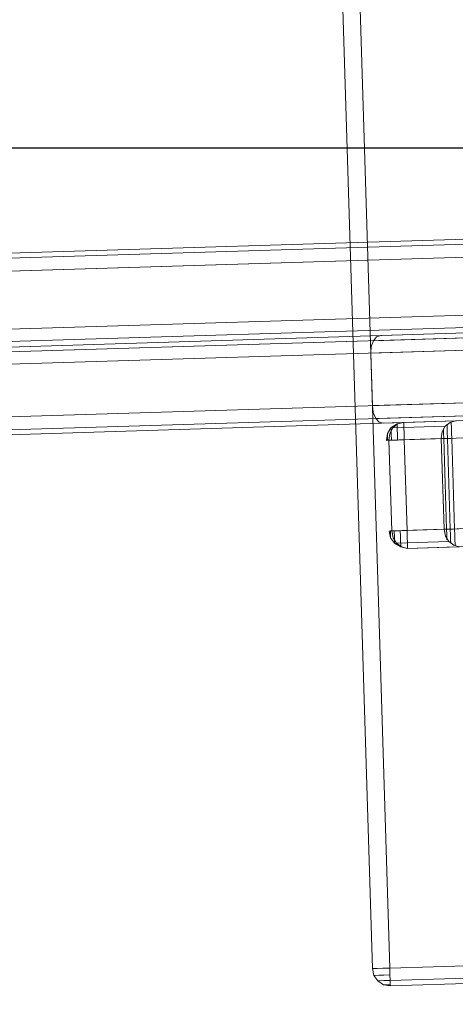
# Model space of a CAD drawing. Extents: x 147111805 to 147230536, y 410950310 to 411028142.
# Tile 11 of 256: x 147161073 to 147161222, y 410974249 to 410974585. Entities that reach past the tile are written whole.
import ezdxf

# ---------------------------------------------------------------- set-up
doc = ezdxf.new("R2010")
doc.units = 0
doc.header["$LTSCALE"] = 100
doc.layers.add('T--A9041--_VERHARDINGEN_Tegels', color=9, linetype='Continuous', transparency=0.3)
doc.layers.add('T--L9071--_TERREINMEUBILAIR_Stoelen', color=1, linetype='Continuous')
doc.layers.add('T--L9071--_TERREINMEUBILAIR_Tafels', color=30, linetype='Continuous')

# ---------------------------------------------------------------- blocks, each defined once
blk = doc.blocks.new('Picknicktafel 180x160cm')
at = {"layer": 'T--L9071--_TERREINMEUBILAIR_Stoelen', "lineweight": 0}
for p, q in [((194.2066377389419, 1588.06145185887), (194.2066377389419, 1.055470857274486)), ((198.6396153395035, 0), (198.6396153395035, 1589.116922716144)), ((216.5826199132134, 0), (216.5826199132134, 1589.116922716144)), ((220.8045033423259, 1588.06145185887), (220.8045033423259, 1.055470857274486)), ((192.5178843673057, 3.588600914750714), (192.5178843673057, 1585.528321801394)), ((222.4932567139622, 3.588600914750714), (222.4932567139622, 1585.528321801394)), ((192.5178843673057, 1540.565263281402), (192.5178843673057, 48.55165943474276)), ((222.4932567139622, 1540.565263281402), (222.4932567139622, 48.55165943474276)), ((194.2066377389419, 1538.032133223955), (194.2066377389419, 51.08478949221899)), ((198.6396153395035, 52.14026034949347), (198.6396153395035, 1537.187756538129)), ((216.5826199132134, 1537.187756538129), (216.5826199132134, 52.14026034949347)), ((220.8045033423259, 1538.032133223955), (220.8045033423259, 51.08478949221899)), ((228.6149876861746, 1452.327899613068), (228.6149876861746, 1066.236660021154)), ((248.4578398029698, 1066.236660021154), (248.4578398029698, 1452.327899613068)), ((224.3931042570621, 1450.21695789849), (224.3931042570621, 1064.336812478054)), ((252.890817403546, 1450.21695789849), (252.890817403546, 1064.336812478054)), ((222.4932567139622, 1059.481646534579), (222.4932567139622, 1445.361791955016)), ((254.5795707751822, 1445.361791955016), (254.5795707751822, 1059.481646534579)), ((222.4932567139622, 1349.313943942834), (222.4932567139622, 963.4337985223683)), ((254.5795707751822, 963.4337985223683), (254.5795707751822, 1349.313943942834)), ((224.3931042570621, 1344.45877799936), (224.3931042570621, 958.578632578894)), ((252.890817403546, 1344.45877799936), (252.890817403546, 958.578632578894)), ((228.6149876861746, 956.4676908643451), (228.6149876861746, 1342.55893045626)), ((248.4578398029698, 1342.55893045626), (248.4578398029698, 956.4676908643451)), ((196.3175794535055, 1138.64196083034), (194.2066377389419, 1137.797584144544)), ((198.6396153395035, 1138.853055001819), (196.3175794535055, 1138.64196083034)), ((198.6396153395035, 1138.853055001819), (198.6396153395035, 450.2638677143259)), ((218.904655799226, 1138.64196083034), (216.5826199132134, 1138.853055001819)), ((216.5826199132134, 450.2638677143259), (216.5826199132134, 1138.853055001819)), ((220.8045033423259, 1137.797584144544), (218.904655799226, 1138.64196083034)), ((192.9400727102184, 1136.74211328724), (192.5178843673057, 1135.264454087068)), ((192.5178843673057, 453.8524686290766), (192.5178843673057, 1135.264454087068)), ((192.5178843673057, 1135.264454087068), (192.5178843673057, 1090.301395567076)), ((194.2066377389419, 1137.797584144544), (192.9400727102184, 1136.74211328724)), ((194.2066377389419, 451.3193385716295), (194.2066377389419, 1137.797584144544)), ((222.0710683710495, 1136.74211328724), (220.8045033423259, 1137.797584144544)), ((220.8045033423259, 451.3193385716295), (220.8045033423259, 1137.797584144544)), ((222.4932567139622, 1135.264454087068), (222.0710683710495, 1136.74211328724)), ((222.4932567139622, 1090.301395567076), (222.4932567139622, 1135.264454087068)), ((222.4932567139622, 1135.264454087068), (222.4932567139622, 453.8524686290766)), ((192.5178843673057, 1128.298346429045), (192.5178843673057, 460.8185762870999)), ((192.5178843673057, 460.8185762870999), (192.5178843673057, 1128.298346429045))]:
    blk.add_line(p, q, dxfattribs=at)
at = {"layer": 'T--L9071--_TERREINMEUBILAIR_Tafels', "lineweight": 0}
for p, q in [((1.899847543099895, 1143.074938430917), (0.4221883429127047, 1141.175090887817)), ((0.4221883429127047, 1141.175090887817), (1.899847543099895, 1143.074938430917)), ((3.79969508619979, 1144.34150345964), (1.899847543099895, 1143.074938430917)), ((1.899847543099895, 1143.074938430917), (3.79969508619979, 1144.34150345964)), ((1.899847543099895, 1142.44165591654), (1.899847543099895, 1143.074938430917)), ((1.899847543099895, 1143.074938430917), (1.899847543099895, 1142.44165591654)), ((1.899847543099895, 1140.963996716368), (1.899847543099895, 1142.44165591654)), ((1.899847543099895, 1142.44165591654), (1.899847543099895, 1140.963996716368)), ((6.121730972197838, 1144.763691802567), (3.79969508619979, 1144.34150345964)), ((3.79969508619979, 1144.34150345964), (6.121730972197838, 1144.763691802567)), ((3.79969508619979, 1143.919315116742), (3.79969508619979, 1144.34150345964)), ((3.79969508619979, 1144.34150345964), (3.79969508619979, 1143.919315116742)), ((3.79969508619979, 1142.652750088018), (3.79969508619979, 1143.919315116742)), ((3.79969508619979, 1143.919315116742), (3.79969508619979, 1142.652750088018)), ((3.79969508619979, 1140.963996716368), (3.79969508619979, 1142.652750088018)), ((3.79969508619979, 1142.652750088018), (3.79969508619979, 1140.963996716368)), ((6.121730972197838, 1144.763691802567), (6.121730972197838, 1144.34150345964)), ((1794.089363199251, 1144.763691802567), (6.121730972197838, 1144.763691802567)), ((1794.089363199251, 1144.763691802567), (6.121730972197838, 1144.763691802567)), ((6.121730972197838, 1144.34150345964), (6.121730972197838, 1144.763691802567)), ((6.121730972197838, 1144.763691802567), (1794.089363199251, 1144.763691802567)), ((6.121730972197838, 1144.763691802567), (1794.089363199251, 1144.763691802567)), ((6.121730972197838, 1144.34150345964), (6.121730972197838, 1143.074938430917)), ((6.121730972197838, 1143.074938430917), (6.121730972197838, 1144.34150345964)), ((6.121730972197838, 1143.074938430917), (6.121730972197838, 1141.175090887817)), ((6.121730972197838, 1141.175090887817), (6.121730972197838, 1143.074938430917)), ((0.4221883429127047, 1141.175090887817), (0, 1138.853055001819)), ((0, 1138.853055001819), (0.4221883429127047, 1141.175090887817)), ((0.4221883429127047, 1138.853055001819), (0, 1138.853055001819)), ((0, 1138.853055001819), (0.4221883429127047, 1138.853055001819)), ((0, 1138.853055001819), (0, 1013.674211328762)), ((0, 1013.674211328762), (0, 1138.853055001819)), ((0.4221883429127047, 1140.752902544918), (0.4221883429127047, 1141.175090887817)), ((0.4221883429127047, 1141.175090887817), (0.4221883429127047, 1140.752902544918)), ((0.4221883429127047, 1139.908525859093), (0.4221883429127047, 1140.752902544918)), ((0.4221883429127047, 1140.752902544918), (0.4221883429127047, 1139.908525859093)), ((0.4221883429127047, 1138.853055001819), (0.4221883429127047, 1139.908525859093)), ((0.4221883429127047, 1139.908525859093), (0.4221883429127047, 1138.853055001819)), ((1.899847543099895, 1138.853055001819), (0.4221883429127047, 1138.853055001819)), ((0.4221883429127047, 1138.853055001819), (1.899847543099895, 1138.853055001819)), ((1.899847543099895, 1138.853055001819), (1.899847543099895, 1140.963996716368)), ((1.899847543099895, 1140.963996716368), (1.899847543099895, 1138.853055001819)), ((3.79969508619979, 1138.853055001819), (1.899847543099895, 1138.853055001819)), ((1.899847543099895, 1138.853055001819), (3.79969508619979, 1138.853055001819)), ((1.899847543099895, 1138.853055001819), (1.899847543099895, 1013.674211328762)), ((1.899847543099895, 1013.674211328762), (1.899847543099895, 1138.853055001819)), ((3.79969508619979, 1138.853055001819), (3.79969508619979, 1140.963996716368)), ((3.79969508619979, 1140.963996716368), (3.79969508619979, 1138.853055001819)), ((6.121730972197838, 1138.853055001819), (3.79969508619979, 1138.853055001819)), ((3.79969508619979, 1138.853055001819), (6.121730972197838, 1138.853055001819)), ((6.121730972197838, 1141.175090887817), (6.121730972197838, 1138.853055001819)), ((6.121730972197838, 1138.853055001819), (6.121730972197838, 1141.175090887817)), ((1794.089363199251, 1138.853055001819), (6.121730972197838, 1138.853055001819)), ((6.121730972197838, 1013.674211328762), (6.121730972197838, 1138.853055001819)), ((1794.089363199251, 1138.853055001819), (6.121730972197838, 1138.853055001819)), ((6.121730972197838, 1138.853055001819), (6.121730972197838, 1013.674211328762)), ((6.121730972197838, 1138.853055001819), (1794.089363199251, 1138.853055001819)), ((6.121730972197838, 1138.853055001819), (1794.089363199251, 1138.853055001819)), ((216.5826199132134, 1138.853055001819), (198.6396153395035, 1138.853055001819)), ((150.0879559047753, 1130.620382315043), (151.3545209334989, 1132.731324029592)), ((150.0879559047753, 1130.409288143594), (151.3545209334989, 1132.098041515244)), ((151.3545209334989, 1132.731324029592), (153.2543684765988, 1133.997889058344)), ((151.3545209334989, 1132.098041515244), (153.2543684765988, 1133.153512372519)), ((151.9878034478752, 1132.731324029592), (151.3545209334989, 1132.731324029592)), ((151.3545209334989, 1132.731324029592), (151.7767092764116, 1132.731324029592)), ((151.3545209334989, 1132.098041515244), (151.3545209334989, 1114.15503694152)), ((151.7767092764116, 1132.731324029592), (153.2543684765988, 1132.731324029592)), ((153.2543684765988, 1133.997889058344), (155.5764043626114, 1134.420077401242)), ((153.4654626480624, 1133.997889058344), (153.2543684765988, 1133.997889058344)), ((153.2543684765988, 1133.997889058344), (153.4654626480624, 1133.997889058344)), ((153.2543684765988, 1133.153512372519), (155.5764043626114, 1133.575700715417)), ((153.2543684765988, 1132.731324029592), (155.5764043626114, 1132.731324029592)), ((154.3098393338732, 1133.997889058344), (153.4654626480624, 1133.997889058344)), ((153.4654626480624, 1133.997889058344), (154.3098393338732, 1133.997889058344)), ((155.5764043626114, 1133.997889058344), (154.3098393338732, 1133.997889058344)), ((154.3098393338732, 1133.997889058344), (155.5764043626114, 1133.997889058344)), ((155.5764043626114, 1133.575700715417), (155.5764043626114, 1134.420077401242)), ((155.5764043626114, 1134.420077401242), (155.5764043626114, 1133.997889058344)), ((155.5764043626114, 1133.997889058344), (155.5764043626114, 1132.731324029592)), ((155.5764043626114, 1133.997889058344), (155.5764043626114, 1133.997889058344)), ((155.5764043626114, 1133.575700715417), (155.5764043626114, 1115.632696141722)), ((186.6072475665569, 1133.575700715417), (155.5764043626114, 1133.575700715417)), ((186.6072475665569, 1133.575700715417), (155.5764043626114, 1133.575700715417)), ((155.5764043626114, 1132.731324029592), (155.5764043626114, 1130.620382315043)), ((186.6072475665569, 1133.997889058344), (186.6072475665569, 1134.420077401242)), ((186.6072475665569, 1134.420077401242), (186.6072475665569, 1133.575700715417)), ((188.929283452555, 1133.997889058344), (186.6072475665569, 1134.420077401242)), ((186.6072475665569, 1132.731324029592), (186.6072475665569, 1133.997889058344)), ((186.6072475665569, 1133.997889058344), (187.6627184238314, 1133.997889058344)), ((187.6627184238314, 1133.997889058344), (186.6072475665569, 1133.997889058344)), ((186.6072475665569, 1133.575700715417), (188.929283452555, 1133.153512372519)), ((186.6072475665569, 1115.632696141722), (186.6072475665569, 1133.575700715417)), ((186.6072475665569, 1130.620382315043), (186.6072475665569, 1132.731324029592)), ((186.6072475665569, 1132.731324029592), (188.7181892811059, 1132.731324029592)), ((187.6627184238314, 1133.997889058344), (188.5070951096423, 1133.997889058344)), ((188.5070951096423, 1133.997889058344), (187.6627184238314, 1133.997889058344)), ((188.5070951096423, 1133.997889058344), (188.929283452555, 1133.997889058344)), ((188.7181892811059, 1132.731324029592), (190.4069426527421, 1132.731324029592)), ((190.8291309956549, 1132.731324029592), (188.929283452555, 1133.997889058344)), ((188.929283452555, 1133.153512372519), (190.8291309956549, 1132.098041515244)), ((190.8291309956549, 1132.731324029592), (189.984754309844, 1132.731324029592)), ((190.4069426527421, 1132.731324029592), (190.8291309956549, 1132.731324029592)), ((192.095696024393, 1130.620382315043), (190.8291309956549, 1132.731324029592)), ((190.8291309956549, 1132.098041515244), (192.095696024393, 1130.409288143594)), ((190.8291309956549, 1114.15503694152), (190.8291309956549, 1132.098041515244)), ((149.454673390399, 1128.298346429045), (150.0879559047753, 1130.620382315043)), ((149.454673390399, 1128.298346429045), (150.0879559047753, 1130.409288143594)), ((150.0879559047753, 1130.620382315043), (150.7212384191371, 1130.620382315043)), ((150.7212384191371, 1130.620382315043), (151.7767092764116, 1130.620382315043)), ((151.7767092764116, 1130.620382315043), (153.6765568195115, 1130.620382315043)), ((153.6765568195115, 1130.620382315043), (155.5764043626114, 1130.620382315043)), ((155.5764043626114, 1130.620382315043), (155.5764043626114, 1128.298346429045)), ((186.6072475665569, 1128.298346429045), (186.6072475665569, 1130.620382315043)), ((186.6072475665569, 1130.620382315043), (188.5070951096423, 1130.620382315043)), ((188.5070951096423, 1130.620382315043), (190.1958484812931, 1130.620382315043)), ((190.1958484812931, 1130.620382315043), (191.4624135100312, 1130.620382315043)), ((191.4624135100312, 1130.620382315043), (192.095696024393, 1130.620382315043)), ((192.095696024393, 1130.620382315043), (191.8846018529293, 1130.620382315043)), ((192.5178843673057, 1128.298346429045), (192.095696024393, 1130.620382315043)), ((192.095696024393, 1130.409288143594), (192.5178843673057, 1128.298346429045)), ((149.454673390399, 1110.566436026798), (149.454673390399, 1128.298346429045)), ((149.454673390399, 1128.298346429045), (150.0879559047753, 1128.298346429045)), ((149.454673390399, 1128.298346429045), (149.454673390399, 460.8185762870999)), ((149.454673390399, 460.8185762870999), (149.454673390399, 1128.298346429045)), ((150.0879559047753, 1128.298346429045), (151.3545209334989, 1128.298346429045)), ((151.3545209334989, 1128.298346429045), (153.2543684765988, 1128.298346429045)), ((153.2543684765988, 1128.298346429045), (155.5764043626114, 1128.298346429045)), ((155.5764043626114, 460.8185762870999), (155.5764043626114, 1128.298346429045)), ((155.5764043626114, 1128.298346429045), (186.6072475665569, 1128.298346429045)), ((155.5764043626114, 460.8185762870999), (155.5764043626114, 1128.298346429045)), ((186.6072475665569, 1128.298346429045), (188.929283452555, 1128.298346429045)), ((186.6072475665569, 1128.298346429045), (186.6072475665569, 460.8185762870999)), ((186.6072475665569, 460.8185762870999), (186.6072475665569, 1128.298346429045)), ((188.929283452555, 1128.298346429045), (190.8291309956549, 1128.298346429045)), ((190.8291309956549, 1128.298346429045), (192.095696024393, 1128.298346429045)), ((192.095696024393, 1128.298346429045), (192.5178843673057, 1128.298346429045)), ((192.5178843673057, 1128.298346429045), (192.5178843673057, 1110.566436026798)), ((153.2543684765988, 1115.210507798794), (151.3545209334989, 1114.15503694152)), ((155.5764043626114, 1115.632696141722), (153.2543684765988, 1115.210507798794)), ((155.5764043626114, 1114.366131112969), (155.5764043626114, 1115.632696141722)), ((155.5764043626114, 1115.632696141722), (186.6072475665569, 1115.632696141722)), ((155.5764043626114, 1115.632696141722), (186.6072475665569, 1115.632696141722)), ((188.929283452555, 1115.210507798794), (186.6072475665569, 1115.632696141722)), ((186.6072475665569, 1115.632696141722), (186.6072475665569, 1114.366131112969)), ((190.8291309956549, 1114.15503694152), (188.929283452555, 1115.210507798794)), ((150.0879559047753, 1112.466283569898), (149.454673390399, 1110.566436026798)), ((150.510144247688, 1112.044095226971), (149.8768617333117, 1112.044095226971)), ((151.3545209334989, 1114.15503694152), (150.0879559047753, 1112.466283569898)), ((151.7767092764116, 1112.044095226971), (150.510144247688, 1112.044095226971)), ((151.7767092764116, 1113.521754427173), (150.7212384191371, 1113.521754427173)), ((153.4654626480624, 1113.521754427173), (151.7767092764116, 1113.521754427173)), ((153.4654626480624, 1112.044095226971), (151.7767092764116, 1112.044095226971)), ((153.6765568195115, 1114.788319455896), (151.9878034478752, 1114.788319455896)), ((155.5764043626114, 1113.521754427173), (153.4654626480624, 1113.521754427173)), ((155.5764043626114, 1112.044095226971), (153.4654626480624, 1112.044095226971)), ((155.5764043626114, 1114.788319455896), (153.6765568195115, 1114.788319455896)), ((155.5764043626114, 1114.788319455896), (186.6072475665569, 1114.788319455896)), ((155.5764043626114, 1112.466283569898), (155.5764043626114, 1114.366131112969)), ((155.5764043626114, 1113.521754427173), (186.6072475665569, 1113.521754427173)), ((155.5764043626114, 1110.566436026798), (155.5764043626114, 1112.466283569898)), ((155.5764043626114, 1112.044095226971), (186.6072475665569, 1112.044095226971)), ((188.5070951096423, 1114.788319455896), (186.6072475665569, 1114.788319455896)), ((186.6072475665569, 1114.366131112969), (186.6072475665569, 1112.466283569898)), ((188.7181892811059, 1113.521754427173), (186.6072475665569, 1113.521754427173)), ((186.6072475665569, 1112.466283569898), (186.6072475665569, 1110.566436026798)), ((188.5070951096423, 1112.044095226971), (186.6072475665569, 1112.044095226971)), ((189.984754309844, 1114.788319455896), (188.5070951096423, 1114.788319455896)), ((190.4069426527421, 1112.044095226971), (188.5070951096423, 1112.044095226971)), ((190.4069426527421, 1113.521754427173), (188.7181892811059, 1113.521754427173)), ((191.4624135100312, 1113.521754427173), (190.4069426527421, 1113.521754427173)), ((191.6735076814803, 1112.044095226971), (190.4069426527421, 1112.044095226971)), ((192.095696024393, 1112.466283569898), (190.8291309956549, 1114.15503694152)), ((192.306790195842, 1112.044095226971), (191.6735076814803, 1112.044095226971)), ((192.5178843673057, 1110.566436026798), (192.095696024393, 1112.466283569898))]:
    blk.add_line(p, q, dxfattribs=at)

msp = doc.modelspace()

# ---------------------------------------------------------------- hatches: boundary and pattern name
at = {"layer": 'T--A9041--_VERHARDINGEN_Tegels'}
h = msp.add_hatch(dxfattribs=at)
h.set_pattern_fill('ANSI37', color=256, scale=200, angle=45)
h.set_pattern_definition([(90, (0, 0), (-635, 0), []), (180, (0, 0), (0, -635), [])])
h.paths.add_polyline_path([(147171124.6155927, 410978496.7849257), (147171124.6155927, 410985174.1051784), (147175311.8159577, 410985174.1051784), (147179724.0163228, 410985174.1051784), (147179724.0163228, 410987548.1668265), (147175674.6155927, 410987550.9475302), (147175674.6155927, 410986269.3768906), (147173554.6155927, 410986269.3768906), (147173554.6155927, 410986569.3768906), (147175374.6155927, 410986569.3768906), (147175374.6155927, 410989649.3768906), (147175374.6155927, 410993004.2881792), (147173550.8201925, 410993004.2881792), (147173550.8201925, 410993134.3405678), (147165980.8201925, 410993134.3405678), (147159696.0572113, 410993137.1650009), (147159704.9791517, 410992687.6886738), (147159705.673752, 410992652.6955669), (147159710.6310576, 410990922.4531842), (147159740.006855, 410990923.0362831), (147159789.3234792, 410988438.5257165), (147159881.8045546, 410983779.4434608), (147160071.926593, 410974201.3302012), (147160091.7723167, 410973201.5271471), (147160156.2709204, 410969952.1672208), (147160833.6374897, 410969965.612699), (147162965.7175028, 410970007.9337059), (147169999.3319892, 410970147.5483757), (147172541.3312546, 410970198.0061296), (147177217.9100407, 410970290.8345047), (147177327.8883767, 410970293.0175343), (147177280.2586386, 410972692.5448644), (147177850.1463795, 410972703.8569272), (147179529.8155105, 410972737.1977439), (147180789.5630606, 410972762.4198964), (147181028.8837267, 410972767.3274566), (147181031.0428523, 410975911.5547846), (147179805.6507454, 410975912.3962522), (147178580.2586386, 410975912.3962522), (147178580.2586386, 410979449.1051784), (147177580.2586386, 410979449.1051784), (147177580.2586386, 410977681.1714507), (147177580.2586386, 410975913.2377229), (147171124.6155927, 410975913.2377229)])
h.paths.add_polyline_path([(147165184.9788649, 410982437.8420166), (147164184.9788649, 410982437.8420166), (147164184.9788649, 410983437.8420166), (147165184.9788649, 410983437.8420166)], flags=16)

# ---------------------------------------------------------------- block references
at = {"layer": 'T--L9071--_TERREINMEUBILAIR_Stoelen', "rotation": 91.75940092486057}
msp.add_blockref('Picknicktafel 180x160cm', (147162338.2311158, 410974289.7493508), dxfattribs=at)

doc.saveas('drawing.dxf')
